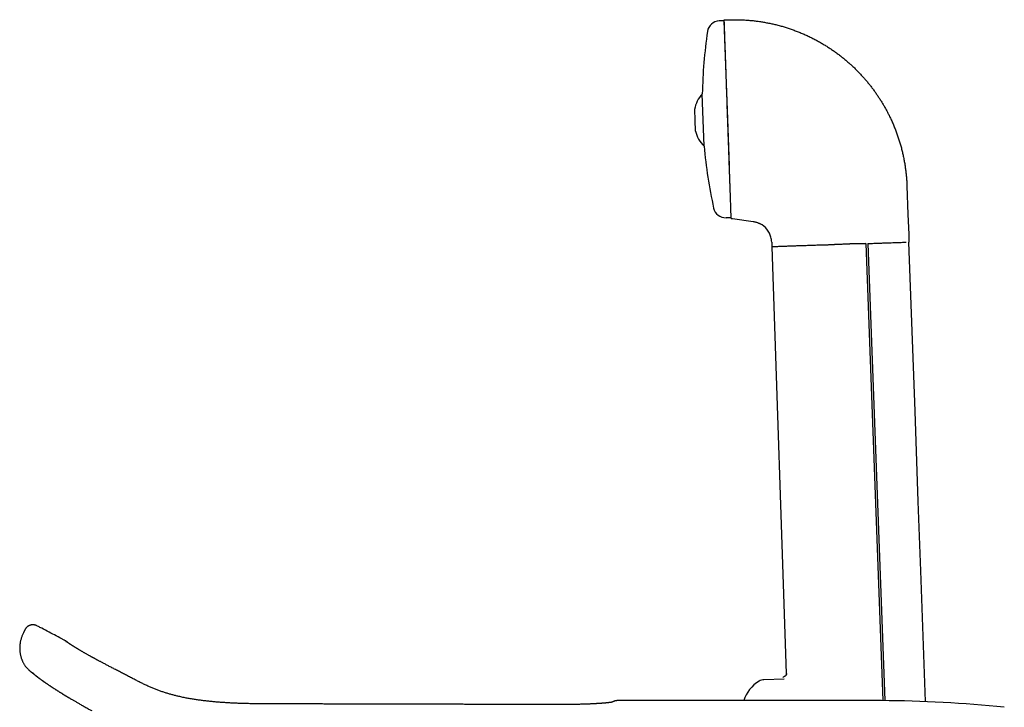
# Model space of a CAD drawing. Header units: millimetres. Extents: x 8 to 785, y 12 to 916.
# Tile 25 of 46: x 31 to 191, y 804 to 916. Entities that reach past the tile are written whole.
import ezdxf

# ---------------------------------------------------------------- set-up
doc = ezdxf.new("R2010")
doc.units = ezdxf.units.MM

msp = doc.modelspace()

# ---------------------------------------------------------------- linework, layer by layer
at = {"color": 7, "linetype": 'Continuous', "lineweight": 30}
for p, q in [((145.94, 915.42), (145.11, 915.39)), ((145.93, 915.57), (147.16, 915.59)), ((146.5, 899.42), (145.94, 915.42)), ((142.37, 903.5), (142.35, 903.51)), ((142.5, 899.29), (142.35, 903.51)), ((142.66, 895.04), (142.36, 903.53)), ((141.18, 899.24), (141.12, 901)), ((141.24, 897.48), (141.18, 899.24)), ((142.65, 895.06), (142.5, 899.29)), ((146.76, 891.88), (146.5, 899.42)), ((142.65, 895.06), (142.66, 895.07)), ((175.63, 888.6), (175.8, 883.92)), ((175.8, 883.92), (175.92, 880.7)), ((146.23, 883.41), (147.05, 883.43)), ((147.06, 883.28), (147.27, 883.26)), ((147.27, 883.26), (150.64, 882.78)), ((175.92, 880.7), (175.96, 879.44)), ((153.65, 879.43), (153.67, 878.88)), ((168.93, 879.19), (171.69, 804.9)), ((169.27, 879.21), (172.03, 804.9)), ((153.67, 878.88), (153.68, 878.66)), ((153.68, 878.66), (156.02, 809.3)), ((32.21, 816.39), (32, 815.94)), ((155.69, 808.39), (152.39, 808.28))]:
    msp.add_line(p, q, dxfattribs=at)
at = {"color": 7, "linetype": 'Continuous', "lineweight": 30, "flags": 128}
for points in [[(178.66, 804.74), (177.89, 826.01), (177.48, 837.29), (176.95, 851.94), (175.96, 879.44)], [(118.6, 804.26), (118.6, 804.26), (118.6, 804.26)]]:
    msp.add_lwpolyline(points, dxfattribs=at)
at = {"color": 7, "linetype": 'Continuous', "lineweight": 30}
for centre, radius, start, end in [((145.18, 913.39), 2, 92, 171.6013), ((221.91, 902.06), 79.56, 171.6013, 178.938), ((145.76, 900.28), 4.7, 136.5516, 171.2032), ((145.83, 898.52), 4.7, 192.7968, 227.4484), ((221.91, 902.06), 79.56, 185.062, 192.3987), ((146.16, 885.4), 2, 192.3987, 272), ((150.15, 879.32), 3.5, 15.144, 62.7376), ((150.15, 879.32), 3.5, 1.9415, 15.1368), ((38.26, 813.13), 1.52, 52.5163, 62.8449), ((155.67, 808.59), 0.2, 102.5572, 182.0008), ((154.35, 803.28), 5.5, 119.9351, 162.9148), ((152.45, 806.58), 1.7, 92, 119.9351), ((170.63, 604.9), 200, 84.0198, 89.7505)]:
    msp.add_arc(centre, radius, start, end, dxfattribs=at)
for points, knots in [([(146.76, 891.83), (146.75, 892.05), (146.74, 892.49), (146.72, 893.16), (146.69, 893.84), (146.67, 894.53), (146.64, 895.24), (146.62, 895.95), (146.59, 896.67), (146.55, 897.81), (146.5, 899.37), (146.44, 900.94), (146.4, 902.09), (146.38, 902.86), (146.35, 903.62), (146.32, 904.38), (146.28, 905.65), (146.22, 907.36), (146.16, 909.15), (146.11, 910.56), (146.07, 911.67), (146.03, 912.68), (146, 913.56), (145.98, 914.29), (145.96, 914.86), (145.94, 915.27), (145.93, 915.52), (145.93, 915.55), (145.93, 915.57)], [0, 0, 0, 0, 0.022267, 0.044395, 0.06643, 0.088419, 0.110408, 0.132444, 0.154573, 0.176841, 0.23633, 0.294918, 0.318313, 0.341764, 0.365329, 0.389063, 0.413023, 0.486444, 0.558277, 0.606143, 0.654554, 0.703998, 0.754233, 0.803411, 0.852047, 0.900671, 0.949817, 1, 1, 1, 1]), ([(147.16, 915.59), (147.39, 915.59), (147.85, 915.59), (148.55, 915.58), (149.24, 915.55), (149.93, 915.5), (150.62, 915.44), (151.3, 915.35), (151.98, 915.26), (152.65, 915.14), (153.32, 915.01), (153.99, 914.87), (154.67, 914.7), (155.34, 914.52), (156.01, 914.32), (156.67, 914.1), (157.32, 913.87), (157.97, 913.62), (158.62, 913.36), (159.25, 913.08), (159.88, 912.78), (160.5, 912.47), (161.12, 912.14), (161.72, 911.8), (162.3, 911.45), (162.86, 911.1), (163.39, 910.75), (163.91, 910.39), (164.43, 910.01), (164.93, 909.62), (165.26, 909.36), (165.43, 909.22)], [0, 0, 0, 0, 0.035123, 0.070246, 0.10537, 0.140493, 0.175616, 0.210112, 0.244608, 0.279104, 0.3136, 0.3488, 0.384, 0.4192, 0.4544, 0.4896, 0.5248, 0.56, 0.5952, 0.6304, 0.6656, 0.7008, 0.736, 0.771199, 0.806399, 0.838666, 0.870933, 0.9032, 0.935466, 0.967733, 1, 1, 1, 1]), ([(165.43, 909.22), (165.59, 909.09), (165.92, 908.81), (166.4, 908.39), (166.86, 907.96), (167.32, 907.52), (167.77, 907.06), (168.2, 906.61), (168.61, 906.15), (169.01, 905.7), (169.39, 905.24), (169.77, 904.77), (170.01, 904.45), (170.13, 904.29)], [0, 0, 0, 0, 0.093333, 0.186666, 0.279999, 0.373333, 0.466666, 0.56, 0.648, 0.736, 0.824, 0.912, 1, 1, 1, 1]), ([(170.13, 904.29), (170.24, 904.13), (170.48, 903.81), (170.82, 903.32), (171.14, 902.83), (171.46, 902.33), (171.76, 901.82), (172.06, 901.31), (172.34, 900.8), (172.61, 900.29), (172.88, 899.73), (173.16, 899.14), (173.44, 898.5), (173.7, 897.86), (173.95, 897.21), (174.18, 896.56), (174.39, 895.9), (174.59, 895.24), (174.77, 894.57), (174.93, 893.89), (175.08, 893.22), (175.21, 892.54), (175.32, 891.86), (175.42, 891.2), (175.49, 890.56), (175.56, 889.9), (175.6, 889.25), (175.62, 888.82), (175.63, 888.6)], [0, 0, 0, 0, 0.035124, 0.070247, 0.105371, 0.140495, 0.175619, 0.210116, 0.244613, 0.27911, 0.313607, 0.354673, 0.395739, 0.436804, 0.477869, 0.518933, 0.559998, 0.601063, 0.642128, 0.683195, 0.724262, 0.76533, 0.806397, 0.845118, 0.883839, 0.922559, 0.96128, 1, 1, 1, 1]), ([(147.06, 883.28), (147.06, 883.29), (147.06, 883.29), (147.06, 883.33), (147.06, 883.4), (147.05, 883.49), (147.05, 883.61), (147.04, 883.74), (147.04, 883.91), (147.03, 884.1), (147.02, 884.34), (147.01, 884.6), (147, 884.9), (146.99, 885.22), (146.98, 885.58), (146.97, 885.98), (146.95, 886.43), (146.94, 886.8), (146.93, 887.07), (146.92, 887.24), (146.92, 887.42), (146.91, 887.59), (146.9, 887.77), (146.9, 887.95), (146.89, 888.26), (146.87, 888.7), (146.85, 889.28), (146.83, 889.89), (146.81, 890.51), (146.78, 891.16), (146.77, 891.61), (146.76, 891.83)], [0, 0, 0, 0, 0.036283, 0.073213, 0.110851, 0.148556, 0.185292, 0.221449, 0.25708, 0.297169, 0.337224, 0.377326, 0.417551, 0.457978, 0.498683, 0.543317, 0.587767, 0.632137, 0.64708, 0.662029, 0.676989, 0.691963, 0.706956, 0.721972, 0.737014, 0.781047, 0.824868, 0.868575, 0.912267, 0.956042, 1, 1, 1, 1]), ([(150.64, 882.78), (150.71, 882.77), (150.86, 882.75), (151.07, 882.7), (151.26, 882.64), (151.44, 882.57), (151.6, 882.5), (151.7, 882.45), (151.75, 882.43)], [0, 0, 0, 0, 0.186661, 0.373322, 0.559985, 0.706658, 0.853329, 1, 1, 1, 1]), ([(161.68, 878.94), (161.52, 878.94), (161.21, 878.93), (160.75, 878.91), (160.3, 878.89), (159.87, 878.88), (159.44, 878.86), (159.03, 878.85), (158.63, 878.84), (158.24, 878.82), (157.86, 878.81), (157.5, 878.8), (157.15, 878.78), (156.82, 878.77), (156.5, 878.76), (156.2, 878.75), (155.91, 878.74), (155.73, 878.73), (155.64, 878.73)], [0, 0, 0, 0, 0.066709, 0.132925, 0.198624, 0.263788, 0.328398, 0.392437, 0.455891, 0.518747, 0.580997, 0.642639, 0.703676, 0.764113, 0.823955, 0.88321, 0.941888, 1, 1, 1, 1]), ([(168.93, 879.19), (168.87, 879.18), (168.76, 879.18), (168.59, 879.17), (168.41, 879.17), (168.21, 879.16), (168.01, 879.16), (167.81, 879.16), (167.58, 879.15), (167.4, 879.15), (167.26, 879.15), (167.22, 879.15), (167.18, 879.15), (167.14, 879.15), (167.1, 879.15), (167.05, 879.15), (166.98, 879.15), (166.89, 879.15), (166.8, 879.14), (166.7, 879.14), (166.6, 879.14), (166.51, 879.13), (166.42, 879.13), (166.32, 879.13), (166.21, 879.12), (166.12, 879.12), (165.91, 879.11), (165.64, 879.1), (165.32, 879.08), (165.05, 879.07), (164.78, 879.06), (164.5, 879.05), (164.29, 879.04), (164.16, 879.04), (164.11, 879.03), (164.06, 879.03), (164.01, 879.03), (163.96, 879.03), (163.9, 879.02), (163.83, 879.02), (163.74, 879.02), (163.63, 879.01), (163.51, 879), (163.39, 879), (163.26, 878.99), (163.12, 878.98), (162.99, 878.98), (162.86, 878.97), (162.74, 878.96), (162.63, 878.96), (162.54, 878.95), (162.44, 878.95), (162.34, 878.95), (162.21, 878.94), (162.04, 878.94), (161.86, 878.94), (161.74, 878.94), (161.68, 878.94)], [0, 0, 0, 0, 0.020995, 0.043956, 0.068882, 0.095771, 0.124538, 0.149633, 0.174716, 0.217947, 0.223605, 0.229262, 0.234918, 0.240574, 0.246228, 0.250826, 0.261255, 0.273092, 0.286334, 0.300981, 0.312513, 0.324786, 0.337798, 0.351549, 0.366036, 0.379379, 0.390514, 0.451653, 0.48796, 0.524741, 0.561724, 0.60117, 0.640516, 0.648424, 0.65487, 0.661595, 0.6686, 0.675883, 0.683444, 0.691282, 0.705967, 0.721532, 0.737974, 0.755288, 0.773471, 0.792937, 0.81256, 0.830749, 0.84751, 0.862849, 0.876772, 0.889283, 0.90294, 0.919356, 0.948041, 0.974916, 1, 1, 1, 1]), ([(169.27, 879.21), (169.43, 879.21), (169.77, 879.23), (170.27, 879.24), (170.77, 879.26), (171.32, 879.28), (171.9, 879.3), (172.5, 879.32), (173.07, 879.34), (173.61, 879.36), (174.09, 879.38), (174.53, 879.39), (174.92, 879.4), (175.26, 879.42), (175.42, 879.42), (175.51, 879.43)], [0, 0, 0, 0, 0.048044, 0.096648, 0.146328, 0.197543, 0.268871, 0.344381, 0.424488, 0.509365, 0.599026, 0.693331, 0.79192, 0.894318, 1, 1, 1, 1]), ([(155.6, 878.73), (155.44, 878.72), (155.14, 878.71), (154.76, 878.7), (154.43, 878.69), (154.15, 878.68), (153.94, 878.67), (153.79, 878.67), (153.69, 878.66), (153.68, 878.66), (153.68, 878.66)], [0, 0, 0, 0, 0.130585, 0.259062, 0.385636, 0.510576, 0.634169, 0.756718, 0.878547, 1, 1, 1, 1]), ([(155.64, 878.73), (155.63, 878.73), (155.62, 878.73), (155.6, 878.73), (155.6, 878.73)], [0, 0, 0, 0, 0.56, 1, 1, 1, 1]), ([(34.17, 817.06), (34.13, 817.08), (34.05, 817.12), (33.92, 817.17), (33.8, 817.2), (33.68, 817.22), (33.57, 817.23), (33.45, 817.23), (33.34, 817.22), (33.24, 817.2), (33.14, 817.18), (33.07, 817.15), (33, 817.13), (32.95, 817.11), (32.9, 817.09), (32.87, 817.07), (32.84, 817.06), (32.82, 817.05), (32.79, 817.03), (32.76, 817.01), (32.71, 816.98), (32.65, 816.94), (32.58, 816.88), (32.51, 816.82), (32.43, 816.73), (32.35, 816.64), (32.27, 816.52), (32.23, 816.44), (32.21, 816.4)], [0, 0, 0, 0, 0.0589599, 0.1163747, 0.1717349, 0.2245787, 0.2745032, 0.3211706, 0.3724896, 0.4183808, 0.4586268, 0.4938873, 0.5245057, 0.5488646, 0.5691439, 0.5866537, 0.5969036, 0.6071344, 0.619107, 0.6360825, 0.6614697, 0.6932255, 0.7311627, 0.7750071, 0.8243783, 0.8787746, 0.9375662, 1, 1, 1, 1]), ([(38.62, 814.75), (38.48, 814.82), (37.95, 815.1), (37.03, 815.58), (35.85, 816.19), (34.89, 816.69), (34.33, 816.98), (34.17, 817.06)], [0, 0, 0, 0, 0.093817, 0.355929, 0.621582, 0.890777, 1, 1, 1, 1]), ([(32, 815.94), (31.96, 815.86), (31.89, 815.71), (31.79, 815.48), (31.7, 815.25), (31.62, 815.03), (31.55, 814.8), (31.49, 814.56), (31.44, 814.3), (31.41, 814.03), (31.38, 813.77), (31.37, 813.51), (31.37, 813.26), (31.38, 813.02), (31.41, 812.78), (31.44, 812.55), (31.48, 812.33), (31.54, 812.11), (31.59, 811.91), (31.66, 811.71), (31.73, 811.52), (31.81, 811.35), (31.9, 811.16), (32, 810.98), (32.11, 810.79), (32.22, 810.61), (32.34, 810.45), (32.45, 810.31), (32.57, 810.17), (32.68, 810.05), (32.79, 809.93), (32.9, 809.84), (32.99, 809.75), (33.08, 809.68), (33.16, 809.62), (33.22, 809.56), (33.28, 809.52), (33.33, 809.49), (33.35, 809.47), (33.36, 809.46)], [0, 0, 0, 0, 0.035198, 0.06981, 0.10382, 0.137261, 0.170173, 0.202555, 0.240692, 0.278012, 0.314488, 0.350105, 0.384848, 0.418713, 0.451699, 0.483813, 0.515064, 0.545453, 0.574983, 0.603654, 0.631468, 0.658425, 0.684524, 0.715941, 0.74602, 0.774762, 0.80217, 0.828246, 0.852995, 0.876402, 0.898021, 0.917662, 0.935328, 0.951022, 0.964746, 0.976505, 0.986298, 0.994129, 1, 1, 1, 1]), ([(38.85, 814.6), (38.81, 814.63), (38.74, 814.69), (38.66, 814.73), (38.62, 814.75)], [0, 0, 0, 0, 0.50782, 1, 1, 1, 1]), ([(39.19, 814.34), (39.17, 814.36), (39.12, 814.39), (39.07, 814.44), (39.02, 814.47), (38.97, 814.51), (38.94, 814.54), (38.91, 814.56), (38.89, 814.57), (38.87, 814.59), (38.86, 814.6), (38.85, 814.6), (38.85, 814.6), (38.85, 814.6)], [0, 0, 0, 0, 0.093342, 0.196524, 0.297504, 0.396282, 0.492857, 0.587226, 0.674182, 0.759175, 0.842204, 0.923269, 1, 1, 1, 1]), ([(46.66, 810.1), (46.56, 810.15), (46.37, 810.25), (46.08, 810.4), (45.81, 810.54), (45.55, 810.67), (45.31, 810.8), (45.08, 810.92), (44.87, 811.03), (44.67, 811.14), (44.49, 811.23), (44.32, 811.33), (44.15, 811.41), (43.99, 811.5), (43.85, 811.58), (43.71, 811.65), (43.59, 811.72), (43.48, 811.78), (43.38, 811.83), (43.3, 811.88), (43.23, 811.92), (43.16, 811.95), (43.09, 811.99), (42.99, 812.05), (42.86, 812.12), (42.7, 812.21), (42.53, 812.3), (42.36, 812.4), (42.17, 812.5), (42, 812.6), (41.84, 812.69), (41.69, 812.78), (41.54, 812.87), (41.4, 812.95), (41.25, 813.04), (41.11, 813.12), (40.98, 813.2), (40.86, 813.27), (40.76, 813.33), (40.67, 813.38), (40.6, 813.42), (40.54, 813.46), (40.48, 813.5), (40.42, 813.53), (40.38, 813.56), (40.34, 813.58), (40.3, 813.61), (40.27, 813.63), (40.24, 813.65), (40.2, 813.67), (40.16, 813.69), (40.12, 813.72), (40.08, 813.74), (40.04, 813.77), (40.01, 813.79), (39.97, 813.81), (39.94, 813.83), (39.91, 813.85), (39.88, 813.87), (39.84, 813.89), (39.81, 813.92), (39.77, 813.94), (39.74, 813.96), (39.71, 813.98), (39.68, 814), (39.66, 814.01), (39.64, 814.02), (39.63, 814.03), (39.61, 814.04), (39.59, 814.06), (39.57, 814.07), (39.54, 814.09), (39.51, 814.11), (39.49, 814.13), (39.46, 814.15), (39.43, 814.16), (39.41, 814.18), (39.39, 814.2), (39.37, 814.21), (39.34, 814.23), (39.32, 814.24), (39.3, 814.26), (39.28, 814.27), (39.27, 814.28), (39.26, 814.29), (39.26, 814.29), (39.25, 814.3), (39.23, 814.31), (39.22, 814.32), (39.21, 814.33), (39.2, 814.34), (39.19, 814.34)], [0, 0, 0, 0, 0.025786, 0.05043, 0.073982, 0.096472, 0.117904, 0.13828, 0.156527, 0.173844, 0.190237, 0.205712, 0.220271, 0.234711, 0.248119, 0.260492, 0.271832, 0.282137, 0.291409, 0.299204, 0.30608, 0.312346, 0.318809, 0.325508, 0.340507, 0.356575, 0.373715, 0.391926, 0.411208, 0.431353, 0.447649, 0.464357, 0.481478, 0.499012, 0.516985, 0.535777, 0.551465, 0.567764, 0.584673, 0.594924, 0.605351, 0.615248, 0.624348, 0.63281, 0.64044, 0.647238, 0.653204, 0.658367, 0.663786, 0.669991, 0.676983, 0.684761, 0.692703, 0.700225, 0.707328, 0.714011, 0.72046, 0.726873, 0.733852, 0.741396, 0.749505, 0.758181, 0.767087, 0.774403, 0.780917, 0.786628, 0.791536, 0.795645, 0.799595, 0.806414, 0.81398, 0.822374, 0.830771, 0.840031, 0.850126, 0.860139, 0.869622, 0.878576, 0.888961, 0.899977, 0.9117, 0.923828, 0.935463, 0.940406, 0.945469, 0.951217, 0.957679, 0.964855, 0.975335, 0.987048, 1, 1, 1, 1]), ([(118.6, 804.26), (118.33, 804.26), (117.81, 804.26), (117.03, 804.26), (116.27, 804.26), (115.52, 804.27), (114.79, 804.27), (114.07, 804.27), (113.39, 804.27), (112.74, 804.27), (112.13, 804.27), (111.53, 804.28), (110.94, 804.28), (110.37, 804.28), (109.81, 804.28), (109.27, 804.28), (108.73, 804.28), (108.21, 804.28), (107.71, 804.28), (107.22, 804.29), (106.75, 804.29), (106.3, 804.29), (105.87, 804.29), (105.46, 804.29), (105.06, 804.29), (104.66, 804.29), (104.27, 804.29), (103.88, 804.29), (103.51, 804.3), (103.14, 804.3), (102.8, 804.3), (102.47, 804.3), (102.16, 804.3), (101.86, 804.3), (101.57, 804.3), (101.28, 804.3), (100.2, 804.3), (98.98, 804.31), (97.6, 804.31), (96.86, 804.31), (96.11, 804.31), (95.36, 804.31), (94.62, 804.32), (93.87, 804.32), (93.13, 804.32), (92.38, 804.32), (91.64, 804.32), (90.9, 804.33), (90.17, 804.33), (89.46, 804.33), (88.76, 804.33), (88.08, 804.33), (87.42, 804.34), (86.78, 804.34), (86.15, 804.34), (85.54, 804.34), (85.06, 804.34), (84.72, 804.34), (84.5, 804.34), (84.27, 804.34), (84.03, 804.35), (83.78, 804.35), (83.51, 804.35), (83.21, 804.35), (82.88, 804.35), (82.54, 804.35), (82.18, 804.35), (81.81, 804.35), (81.42, 804.35), (81.02, 804.35), (80.6, 804.35), (80.18, 804.36), (79.74, 804.36), (79.29, 804.36), (78.83, 804.36), (78.35, 804.36), (77.86, 804.36), (77.35, 804.36), (76.82, 804.36), (76.28, 804.36), (75.73, 804.36), (75.17, 804.36), (74.56, 804.36), (73.91, 804.36), (73.22, 804.36), (72.52, 804.36), (71.8, 804.37), (71.06, 804.37), (70.32, 804.38), (69.56, 804.39), (68.79, 804.4), (68.05, 804.42), (67.36, 804.44), (66.71, 804.46), (66.05, 804.49), (65.38, 804.53), (64.7, 804.57), (64.02, 804.61), (63.33, 804.67), (62.64, 804.73), (61.96, 804.8), (61.28, 804.88), (60.62, 804.97), (59.95, 805.06), (59.28, 805.17), (58.6, 805.29), (57.92, 805.43), (57.28, 805.57), (56.69, 805.71), (56.15, 805.85), (55.61, 806), (55.07, 806.17), (54.52, 806.35), (53.98, 806.55), (53.43, 806.75), (52.89, 806.98), (52.34, 807.21), (51.79, 807.46), (51.24, 807.73), (50.68, 808.01), (50.12, 808.3), (49.52, 808.61), (48.9, 808.93), (48.25, 809.27), (47.6, 809.61), (47.07, 809.89), (46.75, 810.05), (46.66, 810.09)], [0, 0, 0, 0, 0.010863, 0.021546, 0.032008, 0.042249, 0.052271, 0.062071, 0.071651, 0.080239, 0.088642, 0.09686, 0.104892, 0.112739, 0.120401, 0.127877, 0.135169, 0.142275, 0.149195, 0.155931, 0.162481, 0.168487, 0.174328, 0.180005, 0.185517, 0.190865, 0.196356, 0.201663, 0.206784, 0.211719, 0.21647, 0.221036, 0.225171, 0.229204, 0.233236, 0.237269, 0.241301, 0.277316, 0.28755, 0.297785, 0.308019, 0.318252, 0.328483, 0.338712, 0.348924, 0.358992, 0.369346, 0.379505, 0.38947, 0.399241, 0.40882, 0.418206, 0.427144, 0.435901, 0.444476, 0.452868, 0.461077, 0.464041, 0.467053, 0.470195, 0.473465, 0.476864, 0.480393, 0.484716, 0.489219, 0.4939, 0.498759, 0.503891, 0.509209, 0.514712, 0.520402, 0.526279, 0.532234, 0.53837, 0.544687, 0.551185, 0.558002, 0.565005, 0.572196, 0.579572, 0.587133, 0.594878, 0.602806, 0.612016, 0.621456, 0.631126, 0.641022, 0.651142, 0.661299, 0.671671, 0.68226, 0.693064, 0.701862, 0.710795, 0.719863, 0.729064, 0.738397, 0.747691, 0.75711, 0.766654, 0.776319, 0.785374, 0.794531, 0.803788, 0.813142, 0.822589, 0.832127, 0.84175, 0.849367, 0.857031, 0.864753, 0.872543, 0.880408, 0.888348, 0.896362, 0.904451, 0.912618, 0.920887, 0.929288, 0.93784, 0.946554, 0.955428, 0.965358, 0.975422, 0.985559, 0.995763, 1, 1, 1, 1]), ([(33.36, 809.46), (33.36, 809.46), (33.37, 809.46), (33.37, 809.46), (33.38, 809.45), (33.4, 809.44), (33.42, 809.43), (33.44, 809.41), (33.48, 809.39), (33.51, 809.36), (33.54, 809.34), (33.56, 809.33), (33.57, 809.32)], [0, 0, 0, 0, 0.091864, 0.195147, 0.300813, 0.408865, 0.5193, 0.632114, 0.747304, 0.864864, 0.98479, 1, 1, 1, 1]), ([(33.37, 809.46), (33.37, 809.46), (33.37, 809.46), (33.37, 809.46), (33.38, 809.45), (33.4, 809.44), (33.42, 809.43), (33.44, 809.41), (33.48, 809.39), (33.51, 809.36), (33.54, 809.34), (33.56, 809.33), (33.57, 809.32)], [0, 0, 0, 0, 0.090003, 0.193571, 0.299533, 0.407891, 0.518638, 0.63177, 0.74728, 0.865158, 0.985401, 1, 1, 1, 1]), ([(33.42, 809.46), (33.42, 809.46), (33.42, 809.46), (33.43, 809.45), (33.43, 809.45), (33.44, 809.44), (33.45, 809.43), (33.46, 809.42), (33.48, 809.4), (33.51, 809.38), (33.54, 809.35), (33.57, 809.32), (33.6, 809.29), (33.63, 809.27), (33.66, 809.24), (33.7, 809.21), (33.73, 809.18), (33.77, 809.14), (33.81, 809.11), (33.85, 809.07), (33.89, 809.04), (33.93, 809.01), (33.96, 808.99), (34, 808.96), (34.03, 808.93), (34.06, 808.91), (34.09, 808.88), (34.12, 808.86), (34.15, 808.84), (34.18, 808.81), (34.22, 808.78), (34.27, 808.75), (34.32, 808.71), (34.37, 808.67), (34.41, 808.64), (34.45, 808.61), (34.49, 808.58), (34.53, 808.55), (34.57, 808.52), (34.62, 808.48), (34.68, 808.44), (34.73, 808.41), (34.78, 808.37), (34.83, 808.33), (34.88, 808.3), (34.93, 808.26), (34.98, 808.22), (35.03, 808.18), (35.1, 808.14), (35.15, 808.1), (35.21, 808.06), (35.24, 808.04), (35.28, 808.01), (35.31, 807.99), (35.33, 807.97), (35.35, 807.96), (35.37, 807.94), (35.4, 807.93), (35.43, 807.91), (35.47, 807.88), (35.51, 807.85), (35.56, 807.81), (35.61, 807.78), (35.67, 807.74), (35.74, 807.69), (35.85, 807.62), (35.98, 807.53), (36.12, 807.43), (36.25, 807.34), (36.36, 807.27), (36.44, 807.21), (36.5, 807.18), (36.54, 807.15), (36.59, 807.12), (36.63, 807.09), (36.68, 807.06), (36.73, 807.02), (36.8, 806.98), (36.89, 806.92), (37, 806.85), (37.13, 806.76), (37.27, 806.68), (37.4, 806.59), (37.53, 806.51), (37.66, 806.42), (37.79, 806.34), (37.92, 806.26), (38.04, 806.19), (38.15, 806.12), (38.25, 806.06), (38.34, 806), (38.42, 805.95), (38.49, 805.91), (38.54, 805.88), (38.58, 805.85), (38.61, 805.84), (38.63, 805.82), (38.65, 805.81), (38.66, 805.81), (38.67, 805.8), (38.69, 805.79), (38.72, 805.77), (38.76, 805.74), (38.81, 805.71), (38.88, 805.67), (38.96, 805.62), (39.04, 805.57), (39.14, 805.51), (39.26, 805.45), (39.38, 805.37), (39.52, 805.29), (39.66, 805.2), (39.82, 805.11), (40, 805.01), (40.18, 804.9), (40.38, 804.79), (40.59, 804.67), (40.81, 804.54), (41.05, 804.41), (41.3, 804.26), (41.56, 804.11), (41.84, 803.95), (42.13, 803.79), (42.43, 803.62), (42.75, 803.45), (42.97, 803.34), (43.08, 803.28)], [0, 0, 0, 0, 0.0038079, 0.0075386, 0.0108008, 0.0136171, 0.0181761, 0.0224368, 0.0269639, 0.0322941, 0.0381026, 0.0438916, 0.0496124, 0.0548732, 0.0607934, 0.0665924, 0.0727215, 0.0794225, 0.086665, 0.0942178, 0.1005154, 0.1059341, 0.1118284, 0.118447, 0.124242, 0.1305407, 0.1364951, 0.1416547, 0.1460224, 0.1527521, 0.1605241, 0.1691638, 0.1784115, 0.1882642, 0.1960493, 0.2031809, 0.2096499, 0.2155257, 0.22171, 0.231833, 0.2401546, 0.2475702, 0.2553407, 0.2633684, 0.2717055, 0.2780491, 0.2852233, 0.2932283, 0.3020651, 0.3117351, 0.3174503, 0.322681, 0.3272726, 0.3312244, 0.3345361, 0.3372072, 0.3392376, 0.3422321, 0.3461485, 0.3509908, 0.3567584, 0.3630531, 0.3693981, 0.3757917, 0.3822329, 0.3973203, 0.4125963, 0.427648, 0.4424148, 0.4568713, 0.4627568, 0.4681188, 0.4729572, 0.477272, 0.4811851, 0.4857609, 0.4913422, 0.4979289, 0.5055208, 0.5180649, 0.5307653, 0.5432416, 0.5554933, 0.567521, 0.5793261, 0.5909096, 0.6019615, 0.6125704, 0.6221869, 0.6308109, 0.6384423, 0.6450808, 0.6507263, 0.6547538, 0.6580599, 0.6606445, 0.6625079, 0.6634799, 0.664085, 0.6650902, 0.6666674, 0.6688172, 0.6723097, 0.6766974, 0.6819802, 0.6881585, 0.6952324, 0.7032019, 0.712067, 0.7218275, 0.7325224, 0.7441185, 0.7566154, 0.7700117, 0.7843061, 0.7992223, 0.8150144, 0.8316905, 0.8492555, 0.8680844, 0.8878072, 0.9084062, 0.929902, 0.9523299, 0.9757047, 1, 1, 1, 1]), ([(156.02, 809.3), (156.02, 809.28), (156.02, 809.24), (156.01, 809.18), (156, 809.13), (155.98, 809.08), (155.96, 809.03), (155.93, 808.98), (155.89, 808.94), (155.84, 808.89), (155.79, 808.85), (155.74, 808.82), (155.68, 808.8), (155.64, 808.79), (155.62, 808.78)], [0, 0, 0, 0, 0.076668, 0.172234, 0.245035, 0.318362, 0.391819, 0.465004, 0.561452, 0.655857, 0.74746, 0.835639, 0.919925, 1, 1, 1, 1]), ([(156.14, 809.2), (156.13, 809.22), (156.09, 809.25), (156.05, 809.28), (156.02, 809.3), (156.02, 809.3), (156.02, 809.3)], [0, 0, 0, 0, 0.225813, 0.467788, 0.725961, 1, 1, 1, 1]), ([(127.73, 804.65), (127.73, 804.65), (127.73, 804.65), (127.73, 804.65), (127.72, 804.65), (127.71, 804.65), (127.7, 804.64), (127.7, 804.64), (127.69, 804.64), (127.68, 804.64), (127.67, 804.64), (127.66, 804.64), (127.65, 804.63), (127.63, 804.63), (127.62, 804.63), (127.61, 804.63), (127.6, 804.63), (127.59, 804.62), (127.57, 804.62), (127.56, 804.62), (127.54, 804.62), (127.51, 804.61), (127.48, 804.61), (127.43, 804.6), (127.38, 804.59), (127.31, 804.58), (127.25, 804.58), (127.18, 804.57), (127.12, 804.56), (127.07, 804.56), (127.02, 804.55), (126.97, 804.55), (126.94, 804.54), (126.91, 804.54), (126.89, 804.54), (126.88, 804.54), (126.87, 804.53), (126.85, 804.53), (126.82, 804.53), (126.79, 804.53), (126.76, 804.52), (126.72, 804.52), (126.67, 804.52), (126.62, 804.51), (126.56, 804.51), (126.48, 804.5), (126.41, 804.49), (126.33, 804.49), (126.26, 804.48), (126.19, 804.48), (126.12, 804.47), (126.04, 804.46), (125.96, 804.46), (125.88, 804.45), (125.8, 804.45), (125.73, 804.44), (125.67, 804.44), (125.62, 804.43), (125.59, 804.43), (125.56, 804.43), (125.54, 804.43), (125.53, 804.43), (125.51, 804.43), (125.49, 804.43), (125.47, 804.42), (125.44, 804.42), (125.4, 804.42), (125.35, 804.42), (125.28, 804.41), (125.21, 804.41), (125.13, 804.4), (125.05, 804.4), (124.95, 804.39), (124.84, 804.39), (124.71, 804.38), (124.58, 804.37), (124.43, 804.37), (124.26, 804.36), (124.09, 804.35), (123.9, 804.34), (123.7, 804.33), (123.49, 804.33), (123.27, 804.32), (123.04, 804.31), (122.79, 804.3), (122.54, 804.3), (122.28, 804.29), (122.02, 804.28), (121.74, 804.28), (121.46, 804.27), (121.16, 804.27), (120.86, 804.27), (120.53, 804.26), (120.17, 804.26), (119.8, 804.26), (119.41, 804.26), (119.01, 804.26), (118.74, 804.26), (118.6, 804.26)], [0, 0, 0, 0, 0.005077, 0.015573, 0.026362, 0.032635, 0.039101, 0.045762, 0.052169, 0.057853, 0.06273, 0.067249, 0.072673, 0.079119, 0.084264, 0.088509, 0.091866, 0.095278, 0.099333, 0.105481, 0.111563, 0.117363, 0.127777, 0.139913, 0.153772, 0.168282, 0.182609, 0.196151, 0.20624, 0.215844, 0.224721, 0.232278, 0.238484, 0.243339, 0.245468, 0.247203, 0.249332, 0.252198, 0.255803, 0.260147, 0.266181, 0.272438, 0.278596, 0.284655, 0.295227, 0.305482, 0.315491, 0.326006, 0.334219, 0.342818, 0.351804, 0.361176, 0.370935, 0.38108, 0.391163, 0.398774, 0.405167, 0.410342, 0.414298, 0.416808, 0.418415, 0.419989, 0.421777, 0.423778, 0.425992, 0.428419, 0.433424, 0.43916, 0.445954, 0.453034, 0.46107, 0.470063, 0.480011, 0.490915, 0.502774, 0.515829, 0.529873, 0.544905, 0.560925, 0.577933, 0.595927, 0.613797, 0.632546, 0.652173, 0.67268, 0.694067, 0.714274, 0.735209, 0.756871, 0.779263, 0.802391, 0.826259, 0.850871, 0.87881, 0.907674, 0.937476, 0.96824, 1, 1, 1, 1]), ([(127.9, 804.75), (127.9, 804.74), (127.9, 804.74), (127.87, 804.73), (127.83, 804.71), (127.78, 804.68), (127.73, 804.66), (127.69, 804.64), (127.69, 804.64)], [0, 0, 0, 0, 0.190991, 0.384346, 0.577704, 0.771064, 0.964426, 1, 1, 1, 1]), ([(128.55, 804.9), (128.53, 804.9), (128.49, 804.9), (128.43, 804.89), (128.38, 804.89), (128.34, 804.88), (128.3, 804.87), (128.27, 804.87), (128.23, 804.86), (128.18, 804.85), (128.12, 804.83), (128.05, 804.81), (127.98, 804.78), (127.93, 804.76), (127.9, 804.75)], [0, 0, 0, 0, 0.101965, 0.190873, 0.265999, 0.326762, 0.372736, 0.419051, 0.479219, 0.553558, 0.642429, 0.746214, 0.865292, 1, 1, 1, 1]), ([(167.79, 804.9), (167.57, 804.9), (167.13, 804.9), (166.47, 804.9), (165.82, 804.9), (165.19, 804.9), (164.57, 804.9), (163.97, 804.9), (163.39, 804.9), (162.82, 804.9), (162.23, 804.9), (161.61, 804.9), (160.98, 804.9), (160.37, 804.9), (159.77, 804.9), (159.19, 804.9), (158.63, 804.9), (158.09, 804.9), (157.56, 804.9), (157.05, 804.9), (156.56, 804.9), (156.09, 804.9), (155.64, 804.9), (155.22, 804.9), (154.82, 804.9), (154.44, 804.9), (154.07, 804.9), (153.73, 804.9), (153.41, 804.9), (153.12, 804.9), (152.84, 804.9), (152.56, 804.9), (152.29, 804.9), (152.01, 804.9), (151.57, 804.9), (150.96, 804.9), (150.13, 804.9), (149.23, 804.9), (148.26, 804.9), (147.29, 804.9), (146.31, 804.9), (145.32, 804.9), (144.31, 804.9), (143.29, 804.9), (142.25, 804.9), (141.19, 804.9), (140.15, 804.9), (139.12, 804.9), (138.11, 804.9), (137.09, 804.9), (136.05, 804.9), (135.01, 804.9), (133.91, 804.9), (132.78, 804.9), (131.6, 804.9), (130.41, 804.9), (129.39, 804.9), (128.77, 804.9), (128.55, 804.9)], [0, 0, 0, 0, 0.017107, 0.033886, 0.050337, 0.066459, 0.082254, 0.097448, 0.112325, 0.126886, 0.141131, 0.157676, 0.173773, 0.189422, 0.204623, 0.219375, 0.233679, 0.247534, 0.260941, 0.2739, 0.286411, 0.298473, 0.310087, 0.320626, 0.330768, 0.34051, 0.349854, 0.358799, 0.366586, 0.374042, 0.38117, 0.388112, 0.395092, 0.402114, 0.409177, 0.428813, 0.448761, 0.472916, 0.497514, 0.522554, 0.54737, 0.572605, 0.59826, 0.624335, 0.65083, 0.677744, 0.705079, 0.730504, 0.756282, 0.782378, 0.808758, 0.835425, 0.862376, 0.892103, 0.92217, 0.952576, 0.983322, 1, 1, 1, 1]), ([(171.5, 804.9), (170.96, 804.9), (170.14, 804.9), (169.21, 804.9), (168.52, 804.9), (168.1, 804.9), (167.79, 804.9)], [0, 0, 0, 0, 0.439986, 0.660794, 0.750106, 1, 1, 1, 1])]:
    msp.add_open_spline(points, degree=3, knots=knots, dxfattribs=at)

doc.saveas('drawing.dxf')
